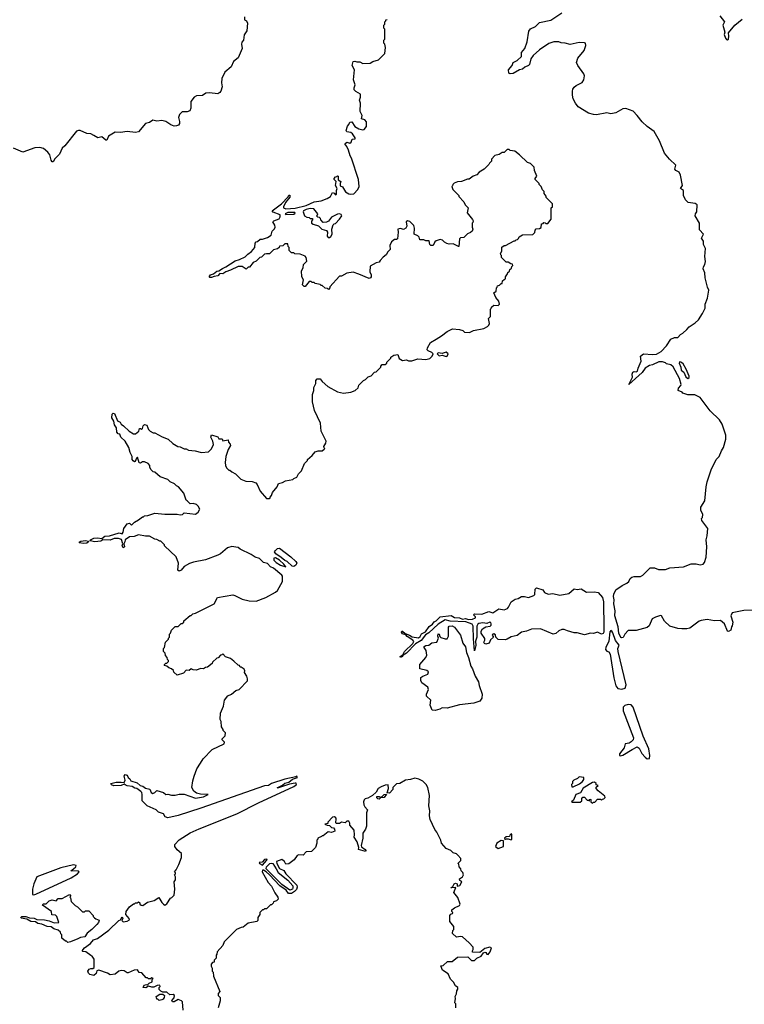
# Model space of a CAD drawing. Extents: x 2470790 to 2659118, y 702284 to 849036.
# Tile 15 of 154: x 2517866 to 2525000, y 762759 to 772458. Entities that reach past the tile are written whole.
import ezdxf

# ---------------------------------------------------------------- set-up
doc = ezdxf.new("R2010")
doc.units = 0

msp = doc.modelspace()

# ---------------------------------------------------------------- linework, layer by layer
at = {"layer": '0CON10XD'}
for points in [[(2520080, 772485), (2520080, 772455), (2520100, 772445), (2520107.5, 772425), (2520101.7, 772348.3), (2520075, 772310), (2520070, 772255), (2520052.5, 772235), (2520050, 772215), (2520057.5, 772175), (2520015, 772083.3)], [(2524223.3, 769076.7), (2524195, 769087.5), (2524157, 769087), (2524095, 769058.9), (2524065, 769052.2), (2524024.4, 769025), (2523995, 768984.2), (2523864, 768864), (2523900, 768935), (2523895.6, 768965), (2523902.7, 768985), (2523915, 768993.3), (2523935, 768987.8), (2523947.8, 768995), (2523954.5, 769025.5), (2523986, 769095), (2523977.5, 769145), (2524006.1, 769166.1), (2524095, 769160), (2524134, 769164), (2524181.2, 769188.8), (2524233.3, 769245), (2524275, 769310), (2524311.7, 769328.3), (2524345, 769327.5), (2524372.3, 769357.7), (2524395, 769370), (2524433.9, 769406.1), (2524456.1, 769433.9), (2524516.8, 769473.2), (2524547.7, 769502.3), (2524590, 769565), (2524613.3, 769615), (2524616, 769655), (2524636.2, 769715), (2524650, 769795), (2524638.3, 769821.7), (2524613.8, 769915), (2524611.2, 769965), (2524596.2, 770005), (2524596.7, 770025), (2524612, 770048), (2524617.1, 770075), (2524610, 770125), (2524616.7, 770205), (2524597.5, 770245), (2524597.5, 770275), (2524580, 770305), (2524596.7, 770345), (2524558.3, 770388.3), (2524560, 770455), (2524516.7, 770525), (2524520, 770545), (2524532.5, 770565), (2524537.5, 770635), (2524515, 770647.5), (2524448.3, 770658.3), (2524421.7, 770681.7), (2524402.5, 770725), (2524400, 770775), (2524372.5, 770795), (2524390, 770825), (2524372.5, 770925), (2524357.5, 770955), (2524325, 770973.8), (2524316.7, 770985), (2524326.7, 771025), (2524264, 771084), (2524215, 771142.5), (2524164.6, 771265), (2524113.1, 771355), (2524045, 771404.5), (2523995, 771450), (2523945.6, 771515), (2523907.3, 771557.3), (2523833, 771583), (2523805, 771578.1), (2523735, 771539.2), (2523685, 771532), (2523645, 771540.8), (2523545, 771521.4), (2523515, 771524.4), (2523465, 771535.5), (2523365, 771600.8), (2523336.4, 771635), (2523315, 771677.5), (2523306.9, 771713.1), (2523306.8, 771755), (2523312, 771775), (2523325, 771791.5), (2523345, 771809.5), (2523405, 771840), (2523420, 771865), (2523425.7, 771904.3), (2523418.9, 771925), (2523360, 772005), (2523347.5, 772035), (2523361.7, 772078.3), (2523424.3, 772155), (2523440, 772205), (2523436.2, 772225), (2523425, 772231.2), (2523375, 772233.8), (2523285, 772214), (2523235, 772226.7), (2523198.3, 772228.3), (2523175, 772240), (2523125, 772241.2), (2523075, 772224), (2522985, 772160), (2522921.4, 772105), (2522898.3, 772071.7), (2522886.2, 772015), (2522875, 772006.7), (2522839.2, 771990.8), (2522815, 771970), (2522785, 771962.5), (2522723, 771927), (2522695, 771924.2), (2522680.9, 771930.9), (2522677.3, 771962.7), (2522713.3, 772005), (2522724.1, 772035.9), (2522765, 772056), (2522806.1, 772093.9), (2522807.5, 772135), (2522840, 772175), (2522861.2, 772238.8), (2522880, 772345), (2522895, 772368), (2522945, 772392), (2522985, 772430.8), (2523095.5, 772454.5), (2523205, 772523.8)], [(2524760, 772495), (2524804, 772435), (2524788.8, 772405), (2524807.5, 772335), (2524802.3, 772312.3), (2524814.3, 772275), (2524825, 772262.5), (2524835, 772260.8), (2524843, 772267), (2524847.1, 772295), (2524843, 772327), (2524906.4, 772403.6), (2524978.3, 772461.7)], [(2521965, 769312.5), (2522020, 769345), (2522073, 769387), (2522128.3, 769411.7), (2522195, 769407.5), (2522230, 769395), (2522245, 769380), (2522295, 769377.5), (2522333.6, 769396.4), (2522435, 769417.5), (2522470, 769435), (2522485, 769450), (2522490, 769465), (2522480, 769515), (2522500, 769535), (2522500, 769605), (2522508.3, 769611.7), (2522510, 769625), (2522533, 769647), (2522575, 769643.3), (2522590, 769655), (2522582.5, 769685), (2522555, 769720), (2522533, 769767), (2522557.5, 769785), (2522560, 769815), (2522568.3, 769821.7), (2522570, 769835), (2522588.3, 769841.7), (2522605, 769860), (2522615, 769860), (2522620, 769885), (2522635, 769900), (2522650, 769905), (2522650, 769925), (2522670, 769955), (2522671.7, 769968.3), (2522688.3, 769981.7), (2522691.7, 769998.3), (2522708.3, 770011.7), (2522711.7, 770028.3), (2522720, 770035), (2522718.3, 770048.3), (2522701.7, 770051.7), (2522675, 770070), (2522655, 770070), (2522610, 770115), (2522610, 770135), (2522601.7, 770141.7), (2522600, 770155), (2522611.7, 770178.3), (2522613.9, 770216.1), (2522635, 770233.3), (2522650, 770235), (2522735, 770280), (2522745, 770280), (2522755, 770290), (2522768.3, 770291.7), (2522778.3, 770301.7), (2522781.7, 770318.3), (2522815, 770340), (2522918.3, 770341.7), (2522938.3, 770361.7), (2522940, 770385), (2522951.7, 770398.3), (2522985, 770400), (2522998.3, 770411.7), (2523001.7, 770448.3), (2523018.3, 770451.7), (2523025, 770460), (2523038.3, 770458.3), (2523045, 770450), (2523065, 770450), (2523097, 770493), (2523100, 770605), (2523110, 770615), (2523110, 770645), (2523050, 770705), (2523048.3, 770718.3), (2523030, 770745), (2523030, 770765), (2523011.7, 770781.7), (2523000, 770815), (2522980, 770835), (2522980, 770845), (2522940, 770885), (2522940, 770895), (2522957.5, 770915), (2522933, 770973), (2522930, 771005), (2522895, 771040), (2522865, 771050), (2522787.5, 771125), (2522741.7, 771161.7), (2522695, 771170), (2522685, 771180), (2522665, 771180), (2522635, 771150), (2522615, 771150), (2522585, 771130), (2522545, 771120), (2522510, 771085), (2522510, 771065), (2522490, 771045), (2522485, 771030), (2522440, 770985), (2522390, 770955), (2522365, 770930), (2522330, 770915), (2522291.7, 770888.3), (2522273, 770887), (2522215, 770862.5), (2522175, 770860), (2522143, 770847), (2522130, 770835), (2522128.3, 770821.7), (2522120, 770815), (2522130, 770785), (2522190, 770725), (2522190, 770715), (2522240, 770665), (2522250, 770635), (2522280, 770605), (2522270, 770555), (2522325, 770490), (2522330, 770475), (2522328.3, 770461.7), (2522320, 770455), (2522320, 770415), (2522327.5, 770395), (2522320, 770375), (2522305, 770360), (2522275, 770350), (2522237, 770313), (2522205, 770310), (2522195, 770300), (2522190, 770225), (2522185, 770222.5), (2522135, 770250), (2522095, 770246), (2522072.5, 770252.5), (2522046.7, 770266.7), (2522030, 770285), (2522005, 770292.5), (2521965, 770280), (2521951.7, 770268.3), (2521935, 770232.5), (2521913.9, 770233.9), (2521902.5, 770245), (2521898.3, 770278.3), (2521865, 770280), (2521845, 770290), (2521805, 770290), (2521800, 770315), (2521785, 770330), (2521750, 770345), (2521752.5, 770405), (2521745, 770430), (2521708.3, 770468.3), (2521682.5, 770477.5), (2521670, 770465), (2521677.5, 770425), (2521667.5, 770405), (2521645, 770392.5), (2521615, 770402.5), (2521590, 770395), (2521592.5, 770365), (2521585, 770300), (2521575, 770292.5), (2521555, 770292.5), (2521525, 770270), (2521510, 770235), (2521512.5, 770195), (2521489.3, 770170.7), (2521475, 770140), (2521445, 770117.5), (2521413.6, 770086.4), (2521405, 770070), (2521375, 770062.5), (2521315, 770030), (2521312.5, 769975), (2521326.7, 769945), (2521326.4, 769923.6), (2521320, 769915), (2521305, 769910), (2521205, 769952.5), (2521149.3, 769969.3), (2521085, 769960), (2521035, 769930), (2521015, 769930), (2520920, 769825), (2520920, 769815), (2520905, 769800), (2520895, 769810), (2520873, 769813), (2520845, 769840), (2520835, 769840), (2520825, 769850), (2520775, 769860), (2520765, 769870), (2520745, 769870), (2520735, 769880), (2520715, 769880), (2520675, 769830), (2520665, 769830), (2520650, 769845), (2520660, 769895), (2520642.5, 769925), (2520640, 769985), (2520657, 770013), (2520660, 770045), (2520691.7, 770078.3), (2520687.5, 770115), (2520677, 770127), (2520627, 770147), (2520575, 770150), (2520565, 770160), (2520541.7, 770161.7), (2520520, 770185), (2520520, 770215), (2520510, 770225), (2520505, 770250), (2520475, 770250), (2520455, 770230), (2520423, 770227), (2520420, 770215), (2520405, 770200), (2520365, 770190), (2520325, 770150), (2520295, 770152.5), (2520275, 770146.7), (2520245, 770120), (2520230, 770115), (2520195, 770080), (2520165, 770067.5), (2520128.3, 770021.7), (2520115, 770020), (2520095, 770000), (2520056.4, 770026.4), (2520015, 770025.6), (2519940.2, 769989.8), (2519895, 769975.7), (2519865.4, 769954.6), (2519835, 769958.8), (2519815, 769935.8), (2519781.2, 769928.8), (2519755, 769917.5), (2519737, 769917), (2519732.5, 769925), (2519745, 769943.8), (2519772.5, 769955), (2519805, 769980), (2519825, 769982.5), (2519861.7, 770008.3), (2519895, 770022.5), (2519987.5, 770082.5), (2520030, 770095), (2520085, 770122.5), (2520110.7, 770149.3), (2520146.4, 770173.6), (2520180, 770215), (2520182.5, 770255), (2520195, 770270), (2520208.3, 770271.7), (2520233, 770297), (2520255, 770297.5), (2520305, 770312.5), (2520340, 770335), (2520352.5, 770375), (2520373.6, 770396.4), (2520380, 770415), (2520377.5, 770435), (2520357.5, 770465), (2520367.5, 770475), (2520420, 770495), (2520430, 770515), (2520430, 770535), (2520361.4, 770561.4), (2520352.5, 770575), (2520442.5, 770645), (2520508.3, 770711.7), (2520515, 770730), (2520525, 770730), (2520525, 770710), (2520483.8, 770656.2), (2520463.3, 770615), (2520464, 770604), (2520485, 770596.2), (2520577.3, 770602.7), (2520685, 770626), (2520765, 770662), (2520835, 770671.9), (2520894.4, 770695.6), (2520926, 770715), (2520945, 770756.7), (2520960.5, 770750.5), (2520975, 770734), (2520985, 770740), (2520983.8, 770775), (2520990, 770795), (2520973.9, 770826.1), (2520980, 770865), (2520963.3, 770885), (2520962.5, 770895), (2520975, 770910), (2520988.3, 770911.7), (2520995, 770920), (2521000, 770915), (2521001.7, 770881.7), (2521026.7, 770865), (2521020, 770845), (2521021.7, 770821.7), (2521045, 770810), (2521073.6, 770763.6), (2521105, 770742.5), (2521125, 770737.5), (2521155, 770742.5), (2521193.6, 770786.4), (2521206.7, 770815), (2521201.2, 770885), (2521133.3, 771095), (2521118.3, 771118.3), (2521103.9, 771173.9), (2521088, 771208), (2521067.5, 771235), (2521085, 771252.5), (2521117, 771243), (2521128, 771252), (2521137.5, 771282.5), (2521167.5, 771285), (2521168.8, 771295), (2521143.3, 771335), (2521125, 771346.2), (2521085, 771353.3), (2521080, 771365), (2521092.3, 771407.7), (2521107.5, 771425), (2521115, 771446.7), (2521135, 771451.2), (2521164.2, 771404.2), (2521205, 771384), (2521243.6, 771373.6), (2521257.5, 771375), (2521280, 771405), (2521281.7, 771451.7), (2521265, 771472.5), (2521232.5, 771482.5), (2521237.5, 771515), (2521217.5, 771555), (2521222.5, 771635), (2521212.5, 771665), (2521222.5, 771695), (2521220, 771725), (2521175, 771750), (2521158.3, 771768.3), (2521157.5, 771785), (2521167.5, 771815), (2521152.5, 771865), (2521162.5, 771965), (2521140, 772005), (2521150, 772045), (2521165, 772050), (2521185, 772042.5), (2521215, 772042.5), (2521245, 772027.5), (2521315, 772030), (2521343, 772047), (2521397, 772063), (2521460, 772125), (2521467.5, 772185), (2521460, 772215), (2521450, 772225), (2521450, 772255), (2521460, 772265), (2521460, 772365), (2521450, 772375), (2521450, 772405), (2521460, 772415), (2521460, 772435), (2521470, 772445), (2521470, 772455), (2521485, 772460)], [(2520015, 772083.3), (2519970, 772045), (2519947.5, 771995), (2519885, 771940), (2519855, 771880), (2519851.2, 771835), (2519860, 771795), (2519846.7, 771755), (2519835, 771740.8), (2519815, 771728), (2519734.3, 771735.7), (2519697, 771733), (2519665, 771712.5), (2519605, 771706.2), (2519583.3, 771695), (2519549.5, 771650.5), (2519550, 771585), (2519539.5, 771560.5), (2519515, 771551.2), (2519465, 771550), (2519440, 771525), (2519428.8, 771495), (2519437.5, 771455), (2519437.5, 771435), (2519430, 771420), (2519409.3, 771410.7), (2519385, 771410), (2519355, 771421.2), (2519305, 771456), (2519265, 771463.8), (2519215, 771458.8), (2519175, 771466.7), (2519143.9, 771446.1), (2519105.6, 771434.4), (2519035, 771354), (2519004.2, 771345.8), (2518925, 771358), (2518856.7, 771346.7), (2518805, 771350), (2518740.7, 771309.3), (2518725, 771270), (2518715, 771271.2), (2518675, 771302.5), (2518635, 771293.3), (2518595.8, 771315.8), (2518565, 771332), (2518525, 771335.8), (2518462.5, 771365), (2518445, 771367.1), (2518425, 771360), (2518310, 771215), (2518285, 771192.5), (2518256.1, 771133.9), (2518211.7, 771088.3), (2518195, 771057.5), (2518185, 771057.5), (2518175, 771072.5), (2518163.3, 771125), (2518143, 771153), (2518098.3, 771188.3), (2518065, 771200), (2518015, 771196.7), (2517895, 771152.5), (2517805, 771191.2)], [(2520485, 770540), (2520565, 770542.5), (2520578.3, 770551.7), (2520575, 770560), (2520505, 770557.5), (2520480, 770545), (2520485, 770540)], [(2520915, 770312.5), (2520929.3, 770320.7), (2520942.5, 770345), (2520937.5, 770395), (2520951.7, 770438.3), (2520961.7, 770448.3), (2520975, 770450), (2521015, 770492.5), (2521036, 770525), (2521029.5, 770539.5), (2521015, 770546), (2520995, 770541.2), (2520935.9, 770514.1), (2520906.7, 770473.3), (2520887, 770463), (2520855, 770460), (2520830, 770485), (2520828.3, 770498.3), (2520818.3, 770508.3), (2520801.7, 770511.7), (2520791.7, 770521.7), (2520800, 770545), (2520760, 770595), (2520726.4, 770596.4), (2520685, 770588.8), (2520660, 770575), (2520657.5, 770565), (2520670, 770525), (2520693, 770513), (2520715, 770510), (2520725, 770500), (2520748.3, 770498.3), (2520750, 770485), (2520738.3, 770471.7), (2520740, 770455), (2520754.1, 770444.1), (2520808.8, 770428.8), (2520840, 770395), (2520885, 770380), (2520897.5, 770365), (2520892.5, 770325), (2520903, 770313), (2520915, 770312.5)], [(2518516.7, 763276.7), (2518488.3, 763278.3), (2518480, 763285), (2518504.2, 763315), (2518562.7, 763357.3), (2518592.9, 763395), (2518632.7, 763407.3), (2518741.8, 763488.2), (2518842.5, 763585), (2518858.3, 763591.7), (2518875, 763620), (2518880, 763605), (2518870, 763585), (2518883, 763573), (2518925, 763577.5), (2518945, 763590), (2518943.3, 763605), (2518910, 763645), (2518913.3, 763675), (2518945, 763720), (2518985, 763750), (2518995, 763750), (2519005, 763760), (2519025, 763760), (2519035, 763770), (2519048.3, 763758.3), (2519050, 763745), (2519060, 763735), (2519077, 763733), (2519123, 763767), (2519189.5, 763780.5), (2519235, 763812.5), (2519265, 763762.5), (2519282.5, 763745), (2519295, 763737.5), (2519315, 763747.5), (2519350, 763805), (2519365, 763810), (2519387, 763833), (2519392.5, 763895), (2519387.5, 763965), (2519400, 763985), (2519400, 764015), (2519390, 764035), (2519400, 764045), (2519400, 764055), (2519390, 764065), (2519407, 764083), (2519432.5, 764135), (2519457.5, 764205), (2519457.5, 764245), (2519415, 764280), (2519392.5, 764315), (2519394, 764335), (2519435, 764378.6), (2519542.9, 764447.1), (2519631, 764489), (2520003.8, 764635), (2520217.4, 764742.6), (2520565, 764903.3), (2520590, 764925), (2520587.5, 764937.5), (2520577, 764937), (2520523, 764927), (2520415, 764890), (2520401.7, 764891.7), (2520452.5, 764917.5), (2520475, 764936.7), (2520515, 764947.5), (2520551.7, 764978.3), (2520600, 764995), (2520595, 765007.5), (2520585, 765000), (2520475, 764975.8), (2520343.3, 764935), (2520315, 764913.3), (2520275, 764912.9), (2519649.6, 764690.4), (2519425, 764617.9), (2519325, 764595.7), (2519296.7, 764605), (2519280, 764635), (2519233.3, 764653.3), (2519210, 764675), (2519120, 764715), (2519070, 764765), (2519070, 764825), (2519066.7, 764845), (2519057.5, 764855), (2519017.5, 764885), (2518998.1, 764888.1), (2518972.5, 764905), (2518925, 764911.9), (2518905, 764920.8), (2518895, 764927.5), (2518865.5, 764914.5), (2518792, 764912), (2518770.2, 764920.2), (2518763.8, 764935), (2518815, 764947.1), (2518865, 764948.6), (2518895, 764942.5), (2518904.1, 764965.9), (2518895.6, 765005), (2518905, 765024), (2518924, 765015), (2518932, 764995), (2518950.5, 764980.5), (2518959.5, 764959.5), (2519021.7, 764941.7), (2519051.2, 764915), (2519077.4, 764907.4), (2519105, 764886.7), (2519147, 764877), (2519161.2, 764845), (2519175, 764836.2), (2519195.8, 764844.2), (2519215, 764866.7), (2519280, 764845), (2519305, 764827.5), (2519325, 764830), (2519359.3, 764819.3), (2519395, 764818), (2519435, 764828.8), (2519485, 764830), (2519595, 764790.8), (2519675, 764801.4), (2519720, 764825), (2519645, 764830), (2519605, 764840.3), (2519579.5, 764859.5), (2519561.8, 764895), (2519568.8, 764961.2), (2519582.8, 765007.2), (2519611.2, 765078.8), (2519645.3, 765134.7), (2519673.5, 765176.5), (2519760.3, 765269.7), (2519880, 765325), (2519881.7, 765341.7), (2519860, 765365), (2519860, 765375), (2519887, 765403), (2519891.7, 765431.7), (2519870, 765455), (2519870, 765465), (2519852.5, 765492.5), (2519850, 765545), (2519840, 765565), (2519843.6, 765626.4), (2519872.5, 765695), (2519882.5, 765755), (2519915, 765797.5), (2519950, 765815), (2519995, 765850), (2520025, 765860), (2520110, 765945), (2520110, 765965), (2520101.7, 765991.7), (2520078.3, 766028.3), (2520082.5, 766045), (2520075, 766060), (2520045, 766080), (2520035, 766080), (2520030, 766095), (2520015, 766100), (2519975, 766140), (2519940, 766165), (2519893, 766183), (2519865, 766210), (2519855, 766200), (2519841.7, 766198.3), (2519818.3, 766171.7), (2519805, 766170), (2519765, 766130), (2519760, 766115), (2519715, 766080), (2519695, 766077.5), (2519675, 766063.8), (2519645, 766066.7), (2519605, 766050), (2519573, 766053), (2519555, 766062.5), (2519535, 766047.5), (2519505, 766050), (2519478.3, 766021.7), (2519415, 766000), (2519381.7, 766031.7), (2519378.3, 766048.3), (2519360, 766065), (2519333, 766073), (2519315, 766090), (2519290, 766095), (2519290, 766105), (2519305, 766120), (2519315, 766120), (2519330, 766135), (2519330, 766145), (2519320, 766155), (2519317, 766177), (2519300, 766195), (2519298.3, 766218.3), (2519280, 766235), (2519280, 766265), (2519290, 766275), (2519300, 766325), (2519330, 766355), (2519330, 766365), (2519340, 766375), (2519340, 766405), (2519350, 766415), (2519360, 766445), (2519375, 766460), (2519395, 766480), (2519425, 766480), (2519455, 766510), (2519465, 766510), (2519480, 766525), (2519480, 766535), (2519545, 766590), (2519555, 766590), (2519570, 766605), (2519597, 766613), (2519780, 766705), (2519813, 766767), (2519965, 766792.5), (2519985, 766787.5), (2520055, 766748.8), (2520125, 766733.8), (2520195, 766730), (2520290, 766765), (2520385, 766817.5), (2520402.5, 766835), (2520452.5, 766925), (2520452.5, 766975), (2520446.7, 766985), (2520365, 767056.7), (2520335, 767067.5), (2520305, 767100), (2520265, 767112.5), (2520225, 767150), (2520185, 767162.5), (2520145, 767190), (2520035, 767242.5), (2520015, 767257.5), (2519995, 767262.5), (2519955, 767267.5), (2519910, 767255), (2519843, 767197), (2519815, 767182.5), (2519695, 767137.5), (2519576.7, 767113.3), (2519538.3, 767101.7), (2519485, 767072.5), (2519455.7, 767034.3), (2519434.4, 767024.4), (2519422, 767035), (2519430, 767105), (2519406.4, 767166.4), (2519290, 767275), (2519290, 767285), (2519255, 767320), (2519245, 767320), (2519217, 767337), (2519195, 767340), (2519145, 767370), (2519105, 767370), (2519035, 767382.5), (2518993.6, 767366.4), (2518946.7, 767365), (2518902.5, 767335), (2518901.2, 767315), (2518890, 767295), (2518895.8, 767265), (2518885, 767256.7), (2518873.3, 767275), (2518880, 767295), (2518868.3, 767338.3), (2518837.6, 767347.6), (2518795, 767346), (2518755, 767330.6), (2518685, 767333.3), (2518665, 767322.5), (2518605, 767313.6), (2518560, 767325), (2518562.5, 767335), (2518595, 767350), (2518632.9, 767352.9), (2518673.6, 767346.4), (2518705, 767371.4), (2518750, 767375), (2518845, 767403.3), (2518875, 767393.8), (2518885, 767410), (2518890, 767445), (2518925, 767493.3), (2518947, 767497), (2518965, 767480), (2518995, 767510), (2519035, 767530), (2519075, 767560), (2519085, 767560), (2519095, 767570), (2519127, 767573), (2519195, 767596.7), (2519295, 767587.5), (2519415, 767587.5), (2519445, 767580), (2519470, 767585), (2519485, 767600), (2519595, 767587.5), (2519623, 767607), (2519637.5, 767635), (2519622.5, 767665), (2519605, 767682.5), (2519575, 767692.5), (2519545, 767690), (2519515, 767720), (2519503.6, 767723.6), (2519480, 767795), (2519430, 767855), (2519410, 767865), (2519390, 767885), (2519347, 767907), (2519325, 767927.5), (2519250, 767955), (2519195, 768000), (2519180, 768005), (2519160, 768025), (2519148.3, 768048.3), (2519147.5, 768065), (2519130, 768085), (2519095, 768102.5), (2519075, 768102.5), (2519055, 768090), (2519041.7, 768091.7), (2519025, 768147.5), (2519015, 768140), (2519003, 768107), (2518995, 768102.5), (2518981.2, 768111.2), (2518974, 768125), (2518973.3, 768155), (2518953, 768193), (2518940, 768245), (2518902.5, 768305), (2518862.5, 768345), (2518850, 768375), (2518835, 768380), (2518822.5, 768395), (2518817, 768437), (2518798.3, 768468.3), (2518791.7, 768501.7), (2518773.3, 768535), (2518776.4, 768573.6), (2518785, 768582.5), (2518799.3, 768579.3), (2518827, 768507), (2518855, 768492.5), (2518863.6, 768473.6), (2518888, 768458), (2518942.5, 768405), (2518985, 768380), (2519005, 768380), (2519040, 768405), (2519045, 768430), (2519055, 768430), (2519065, 768420), (2519075, 768430), (2519081.7, 768458.3), (2519095, 768470), (2519117.5, 768465), (2519128.3, 768438.3), (2519135, 768420), (2519150, 768405), (2519178.3, 768388.3), (2519197, 768387), (2519268.3, 768348.3), (2519327, 768327), (2519373.6, 768283.6), (2519423, 768253), (2519445, 768250), (2519485, 768230), (2519505, 768230), (2519528.3, 768218.3), (2519591.7, 768211.7), (2519657, 768193), (2519725, 768202.5), (2519755, 768230), (2519772.5, 768275), (2519766.7, 768305), (2519747.5, 768345), (2519755, 768370), (2519815, 768350), (2519825, 768330), (2519858.3, 768328.3), (2519865, 768310), (2519918.3, 768318.3), (2519920, 768295), (2519938.3, 768278.3), (2519940, 768265), (2519917.5, 768225), (2519896.7, 768155), (2519890, 768095), (2519892.5, 768065), (2519903, 768043), (2519925, 768020), (2519935, 768020), (2519953, 768003), (2519990, 767985), (2520043, 767933), (2520093, 767913), (2520155, 767910), (2520190, 767895), (2520205, 767880), (2520232.5, 767815), (2520295, 767740), (2520325, 767740), (2520330, 767745), (2520330, 767755), (2520345, 767770), (2520355, 767800), (2520400, 767855), (2520415, 767890), (2520451.7, 767898.3), (2520483, 767917), (2520555, 767930), (2520565, 767940), (2520595, 767950), (2520610, 767985), (2520640, 768015), (2520670, 768085), (2520700, 768115), (2520700, 768125), (2520746.4, 768163.6), (2520775, 768200), (2520805, 768210), (2520845, 768210), (2520861.7, 768228.3), (2520870, 768235), (2520861.7, 768241.7), (2520860, 768255), (2520880, 768285), (2520882.5, 768305), (2520833.6, 768403.6), (2520826.7, 768485), (2520768.3, 768608.3), (2520750, 768695), (2520750, 768765), (2520760, 768805), (2520760, 768835), (2520780, 768875), (2520780, 768905), (2520795, 768920), (2520825, 768920), (2520843.6, 768893.6), (2520900, 768845), (2520995, 768792.5), (2521055, 768777.5), (2521125, 768787.5), (2521170, 768805), (2521197, 768833), (2521203.6, 768856.4), (2521250, 768905), (2521270, 768915), (2521295, 768940), (2521325, 768950), (2521360, 768985), (2521375, 768990), (2521420, 769035), (2521420, 769045), (2521435, 769060), (2521465, 769060), (2521480, 769075), (2521480, 769085), (2521520, 769125), (2521520, 769135), (2521548.3, 769151.7), (2521590, 769160), (2521600.7, 769120.7), (2521635, 769101.5), (2521675, 769106.2), (2521695, 769098.8), (2521725, 769098), (2521785, 769115.8), (2521865, 769110.6), (2521905, 769120.8), (2521928, 769142), (2521937.1, 769165), (2521925, 769181.1), (2521886.7, 769195), (2521877.5, 769205), (2521880, 769225), (2521910.7, 769279.3), (2521965, 769312.5)], [(2522065, 769139.5), (2522075, 769142.2), (2522082.9, 769165), (2522065, 769181.8), (2522025, 769169.2), (2521985, 769177.3), (2521974.3, 769165), (2521995, 769146.9), (2522025, 769152.5), (2522065, 769139.5)], [(2524445, 768924.3), (2524456.2, 768933.8), (2524458.2, 768945), (2524426.5, 769016.5), (2524397.4, 769067.4), (2524375, 769086), (2524363.4, 769086.6), (2524360, 769075), (2524376.2, 769035), (2524378, 769005), (2524404.2, 768985), (2524425, 768939.2), (2524445, 768924.3)], [(2525078, 766642), (2524995, 766636.7), (2524880, 766615), (2524867.5, 766585), (2524886.7, 766525), (2524881.7, 766488.3), (2524873, 766477), (2524867, 766443), (2524845, 766430), (2524833.9, 766433.9), (2524805.8, 766505.8), (2524765, 766539.2), (2524705, 766537.5), (2524635, 766548.6), (2524575, 766538.9), (2524555, 766532.5), (2524465, 766465.6), (2524435, 766458.5), (2524385, 766457.5), (2524345, 766461.8), (2524265.6, 766485.6), (2524214, 766534), (2524186.2, 766585), (2524175, 766588.8), (2524126.4, 766573.6), (2524092.5, 766555), (2524062.7, 766487.3), (2524045, 766470), (2523935, 766440), (2523855, 766440), (2523822.5, 766405), (2523806.7, 766373.3), (2523795, 766368.6), (2523785, 766372.5), (2523765, 766416.2), (2523758.5, 766478.5), (2523726.5, 766585), (2523727.8, 766635), (2523715, 766703.3), (2523719.2, 766745), (2523712.2, 766777.8), (2523715, 766798.8), (2523735, 766842.5), (2523796.4, 766883.6), (2523845, 766907.5), (2523862.5, 766925), (2523877, 766953), (2523893.9, 766966.1), (2523915, 766973.3), (2523976.4, 766973.6), (2524000, 766985), (2524073, 767057), (2524115, 767057.5), (2524155, 767042.5), (2524225, 767042.5), (2524267, 767057), (2524401.7, 767068.3), (2524477, 767097), (2524525, 767096.7), (2524565, 767088.8), (2524595, 767093.3), (2524609.5, 767110.5), (2524624, 767165), (2524630, 767265), (2524624.4, 767335), (2524632.9, 767372.9), (2524640, 767445), (2524582.5, 767525), (2524580, 767545), (2524587, 767553), (2524592.5, 767585), (2524573.3, 767625), (2524572.5, 767655), (2524611.7, 767718.3), (2524623.3, 767855), (2524633.3, 767905), (2524672.5, 768025), (2524723.3, 768125), (2524752.5, 768155), (2524775, 768210), (2524796.7, 768245), (2524818.8, 768325), (2524818.8, 768365), (2524781.2, 768475), (2524755.8, 768515.8), (2524664.2, 768604.2), (2524565, 768737.5), (2524511.7, 768761.7), (2524445, 768762.5), (2524395, 768780), (2524388.3, 768788.3), (2524350, 768805), (2524353, 768827), (2524376.1, 768853.9), (2524378.8, 768865), (2524362, 768922), (2524298.6, 769038.6), (2524275, 769059.4), (2524235, 769068), (2524223.3, 769076.7)], [(2518495, 767297.1), (2518452.5, 767305), (2518456.7, 767315), (2518468.9, 767321.1), (2518515, 767327.8), (2518541.7, 767321.7), (2518543.3, 767315), (2518525, 767300.5), (2518495, 767297.1)], [(2520565, 767070.3), (2520547.9, 767075), (2520499.8, 767119.8), (2520475, 767130.8), (2520441.5, 767161.5), (2520386.7, 767195), (2520375.4, 767215), (2520381, 767225), (2520405, 767248.6), (2520425, 767251.6), (2520535, 767166), (2520585, 767120.6), (2520593.4, 767105), (2520585.5, 767085), (2520565, 767070.3)], [(2520485, 767070), (2520467.3, 767095), (2520422.9, 767135), (2520385, 767155.7), (2520366.2, 767155), (2520368, 767135), (2520391.2, 767111.2), (2520434.6, 767084.6), (2520485, 767070)], [(2521615, 766176.7), (2521611.9, 766185), (2521639.5, 766200.5), (2521655.6, 766235), (2521736.3, 766313.7), (2521745.5, 766334.5), (2521735, 766347.5), (2521681.4, 766381.4), (2521668.8, 766398.8), (2521635, 766408.8), (2521624.6, 766424.6), (2521626.4, 766433.6), (2521635, 766435.7), (2521660.8, 766410.8), (2521705, 766396.9), (2521729.5, 766379.5), (2521790.8, 766369.2), (2521807.9, 766382.1), (2521821, 766409), (2521860.8, 766429.2), (2521898.2, 766481.8), (2521930.6, 766505), (2521945, 766526.2), (2521965, 766537.5), (2522004.5, 766575.5), (2522115, 766587.6), (2522145, 766570.7), (2522195, 766565.5), (2522225, 766554.2), (2522255, 766560.6), (2522285, 766550.4), (2522325, 766552.3), (2522353.3, 766565), (2522353.3, 766575), (2522333.3, 766595), (2522343.5, 766606.5), (2522415, 766601.2), (2522485, 766627.5), (2522525, 766614), (2522582.5, 766655), (2522635, 766644.2), (2522668.3, 766658.3), (2522679.5, 766670.5), (2522704, 766725), (2522745, 766750), (2522773.3, 766756.7), (2522805, 766776.2), (2522835, 766776.2), (2522875, 766766), (2522927.5, 766785), (2522936.7, 766795), (2522941.3, 766848.7), (2522955, 766861.2), (2523015, 766842.5), (2523032.5, 766815), (2523069.5, 766799.5), (2523115, 766806.2), (2523185, 766788), (2523272.7, 766807.3), (2523325, 766853.3), (2523355, 766844), (2523395, 766853.3), (2523445, 766817.5), (2523525, 766822.5), (2523560, 766815), (2523605, 766766.7), (2523614.2, 766724.2), (2523616.3, 766463.7), (2523615.4, 766424.6), (2523609.3, 766410.7), (2523595, 766404.5), (2523555, 766424), (2523515, 766411.4), (2523485, 766414.3), (2523425, 766399.2), (2523355, 766418), (2523325, 766418.6), (2523258.9, 766438.9), (2523225, 766451.5), (2523205, 766450.5), (2523175, 766437.1), (2523145, 766411.5), (2523116.6, 766406.6), (2522995, 766456.5), (2522905, 766455.6), (2522855, 766434.4), (2522805, 766424.6), (2522765, 766393.1), (2522705, 766380), (2522666, 766355), (2522645, 766350), (2522575, 766353.8), (2522552.5, 766375), (2522548.8, 766398.8), (2522532.3, 766407.7), (2522522.5, 766405), (2522516.7, 766395), (2522530, 766375), (2522501.4, 766348.6), (2522488.6, 766315), (2522455, 766307.5), (2522442.1, 766312.1), (2522433.8, 766325), (2522444, 766345), (2522444.1, 766364.1), (2522410, 766415), (2522408.6, 766435), (2522423.8, 766456.2), (2522455, 766477.1), (2522497.5, 766482.5), (2522506.6, 766493.4), (2522508.2, 766508.2), (2522505, 766518.6), (2522495, 766521.8), (2522465, 766510), (2522425, 766516.9), (2522385, 766510), (2522375, 766503.1), (2522367.3, 766485), (2522367.9, 766375), (2522352, 766335), (2522358, 766295), (2522345, 766240), (2522335, 766360), (2522328.9, 766485), (2522319.4, 766505), (2522258.1, 766528.1), (2522105, 766534.5), (2522054.2, 766545.8), (2521987.1, 766505), (2521895, 766417.5), (2521861.7, 766398.3), (2521818.3, 766341.7), (2521761.1, 766308.9), (2521675, 766218.5), (2521640.7, 766199.3), (2521635, 766184.7), (2521615, 766176.7)], [(2521955, 765654.5), (2521926.7, 765656.7), (2521907.5, 765705), (2521912.5, 765755), (2521872.5, 765795), (2521870, 765815), (2521889.3, 765859.3), (2521883.6, 765883.6), (2521825, 765926.7), (2521815, 765950), (2521815, 765977.5), (2521835, 765992.5), (2521885, 766012.5), (2521890, 766035), (2521875, 766047.5), (2521805, 766063.3), (2521804.2, 766105), (2521863.6, 766176.4), (2521873, 766197), (2521866.7, 766245), (2521846.7, 766275), (2521847.5, 766285), (2521865, 766293.3), (2521895, 766296.2), (2521925, 766320), (2521973, 766327), (2521990, 766365), (2521983.3, 766385), (2521985, 766410), (2521996.1, 766406.1), (2522001.7, 766381.7), (2522013, 766373), (2522055, 766360), (2522075, 766360), (2522086.1, 766383.9), (2522086.7, 766475), (2522092.5, 766485), (2522124.1, 766485.9), (2522146.7, 766475), (2522204.2, 766395), (2522227.5, 766315), (2522255, 766280), (2522263.8, 766225), (2522285, 766176.2), (2522308.5, 766088.5), (2522324.3, 766065), (2522350.7, 765990.7), (2522383.1, 765935), (2522389.6, 765899.6), (2522420, 765815), (2522415, 765773.3), (2522395, 765744.5), (2522335.8, 765725.8), (2522195, 765709.2), (2522075, 765675.7), (2522025, 765679.2), (2522003.3, 765665), (2521955, 765654.5)], [(2523795, 765864.9), (2523825.6, 765874.4), (2523838.1, 765905), (2523757.2, 766235), (2523756.4, 766265), (2523766.9, 766296.9), (2523732.4, 766342.4), (2523705, 766418), (2523695, 766435.8), (2523685, 766440), (2523675, 766426.7), (2523666.7, 766335), (2523635.2, 766275), (2523634.3, 766254.3), (2523645, 766238.8), (2523665, 766232.8), (2523678.7, 766208.7), (2523714, 765975), (2523733.8, 765895), (2523755, 765869.9), (2523795, 765864.9)], [(2524045, 765178.6), (2524065, 765180), (2524071.2, 765211.2), (2524060.4, 765275), (2524005, 765401.1), (2523906.7, 765686.7), (2523885, 765710.3), (2523855, 765711.2), (2523825, 765704.1), (2523806.8, 765685), (2523808.9, 765648.9), (2523910.2, 765385), (2523904.3, 765365), (2523885, 765343.9), (2523865, 765331.9), (2523827.1, 765325), (2523818.1, 765285), (2523772.5, 765225), (2523771.4, 765211.4), (2523776.2, 765206.2), (2523805, 765213.6), (2523895, 765270.8), (2523945, 765293.9), (2523965, 765283.6), (2523990.6, 765230.6), (2524023.8, 765193.8), (2524045, 765178.6)], [(2522160, 762725), (2522160, 762765), (2522150, 762775), (2522156.7, 762815), (2522153.8, 762835), (2522166.4, 762863.6), (2522168.3, 762891.7), (2522178.3, 762908.3), (2522180, 762925), (2522155, 762940), (2522136.1, 762976.1), (2522107, 763007), (2522085, 763060), (2522030, 763095), (2522011.7, 763138.3), (2522035, 763140), (2522078.3, 763181.7), (2522125, 763180), (2522175, 763222.5), (2522276.4, 763226.4), (2522315, 763190), (2522345, 763190), (2522367, 763213), (2522410, 763235), (2522433.3, 763266.7), (2522445, 763272.5), (2522455, 763270), (2522465, 763252.5), (2522479.3, 763250.7), (2522496.7, 763275), (2522510, 763315), (2522495, 763322.5), (2522445, 763307.5), (2522395, 763270), (2522325, 763272.5), (2522322.5, 763285), (2522331.7, 763298.3), (2522331.7, 763321.7), (2522292.5, 763365), (2522225, 763422.5), (2522205, 763427.5), (2522165, 763420), (2522128.3, 763458.3), (2522130, 763485), (2522140, 763495), (2522140, 763525), (2522100, 763575), (2522100, 763635), (2522111.7, 763648.3), (2522127, 763653), (2522130, 763665), (2522120, 763675), (2522121.7, 763688.3), (2522145, 763710), (2522195, 763732.5), (2522202.5, 763745), (2522180.7, 763810.7), (2522140.7, 763860.7), (2522158.3, 763908.3), (2522110, 763905), (2522130, 763920), (2522143.9, 763946.1), (2522155, 763952.5), (2522172.5, 763945), (2522171.7, 763921.7), (2522200.7, 763929.3), (2522217.5, 763965), (2522198.8, 763978.8), (2522196.7, 763995), (2522226.4, 764013.6), (2522236.7, 764035), (2522228.3, 764058.3), (2522212.5, 764075), (2522210, 764095), (2522192.5, 764115), (2522188.3, 764138.3), (2522180, 764145), (2522201.7, 764168.3), (2522210, 764175), (2522210, 764195), (2522178.3, 764228.3), (2522165, 764240), (2522135, 764250), (2522110, 764275), (2522065, 764292.5), (2522017.5, 764345), (2522012.5, 764375), (2521972.5, 764455), (2521951.7, 764481.7), (2521908.3, 764578.3), (2521900, 764615), (2521902.5, 764665), (2521893.3, 764715), (2521900, 764815), (2521882.5, 764895), (2521867.5, 764925), (2521835, 764957.5), (2521796.4, 764976.4), (2521757, 764987), (2521715, 764972.5), (2521665, 764967.5), (2521607, 764933), (2521575, 764930), (2521540, 764895), (2521540, 764875), (2521505, 764840), (2521482.5, 764842.5), (2521497.5, 764885), (2521495, 764920), (2521465, 764916.7), (2521425, 764902), (2521396.1, 764883.9), (2521375, 764850), (2521340, 764815), (2521291.7, 764788.3), (2521266.4, 764783.6), (2521256.4, 764773.6), (2521250, 764755), (2521252.5, 764725), (2521262.5, 764705), (2521290, 764675), (2521280, 764645), (2521280, 764515), (2521270, 764485), (2521242.5, 764445), (2521242.5, 764395), (2521226, 764325), (2521230.8, 764310.8), (2521266.2, 764285), (2521273.3, 764275), (2521270, 764265), (2521202.9, 764282.9), (2521204.2, 764305), (2521189.6, 764359.6), (2521157.5, 764405), (2521160.9, 764429.1), (2521160, 764475), (2521117.5, 764525), (2521116.2, 764545), (2521105, 764563.3), (2521087.5, 764562.5), (2521071.7, 764548.3), (2521035, 764552.5), (2521015, 764540), (2520985, 764540), (2520978.3, 764548.3), (2520982.5, 764585), (2520976.7, 764595), (2520965, 764606.2), (2520945, 764603.3), (2520900, 764555), (2520898.3, 764541.7), (2520870, 764535), (2520893, 764523), (2520915, 764520), (2520935, 764500), (2520955, 764497.5), (2520966.7, 764485), (2520967.5, 764465), (2520935, 764452.5), (2520903, 764457), (2520855, 764420), (2520845, 764420), (2520838.3, 764411.7), (2520800, 764395), (2520800, 764385), (2520790, 764375), (2520790, 764345), (2520777.5, 764305), (2520740, 764265), (2520685, 764260), (2520655, 764230), (2520615, 764232.5), (2520596.4, 764223.6), (2520568.3, 764181.7), (2520515, 764142.5), (2520485, 764140), (2520471.2, 764165), (2520445, 764186.7), (2520395, 764167.1), (2520397, 764145), (2520425, 764098.5), (2520465.8, 764075.8), (2520485.2, 764045), (2520592.6, 763932.6), (2520597.1, 763912.9), (2520589.5, 763890.5), (2520570.6, 763869.4), (2520540.3, 763849.7), (2520511.7, 763851.7), (2520490.1, 763885), (2520427.6, 763927.6), (2520324.3, 764034.3), (2520291.2, 764065), (2520265, 764079.8), (2520255, 764081.9), (2520252, 764065), (2520310.5, 763960.5), (2520345, 763921.9), (2520376.5, 763856.5), (2520407.5, 763815), (2520410, 763795), (2520395, 763780), (2520365, 763770), (2520360, 763755), (2520345, 763740), (2520335, 763740), (2520295, 763700), (2520275, 763700), (2520265, 763690), (2520255, 763690), (2520230, 763665), (2520230, 763645), (2520210, 763615), (2520210, 763585), (2520200, 763575), (2520115, 763560), (2520065, 763520), (2520045, 763517.5), (2520000, 763495), (2519880, 763375), (2519865, 763340), (2519810, 763275), (2519807, 763253), (2519800, 763245), (2519800, 763215), (2519780, 763195), (2519780, 763175), (2519765, 763170), (2519750, 763155), (2519750, 763135), (2519760, 763115), (2519760, 763085), (2519770, 763075), (2519772.5, 763035), (2519837.5, 762885), (2519820, 762865), (2519820, 762845), (2519840, 762825), (2519840, 762795), (2519820, 762725)], [(2523301.7, 764901.7), (2523315, 764902.5), (2523378.3, 764931.7), (2523407.5, 764955), (2523420, 764975), (2523420, 764995), (2523375, 765000), (2523357, 764983), (2523321.7, 764968.3), (2523310, 764955), (2523310, 764935), (2523300, 764925), (2523301.7, 764901.7)], [(2523505, 764740), (2523515, 764750), (2523528.3, 764751.7), (2523555, 764780), (2523585, 764780), (2523595, 764770), (2523605, 764780), (2523618.3, 764781.7), (2523630, 764795), (2523628.3, 764808.3), (2523560.7, 764860.7), (2523540, 764885), (2523541.7, 764898.3), (2523560, 764915), (2523541.7, 764921.7), (2523540, 764935), (2523525, 764947.5), (2523505, 764942.5), (2523415, 764887.5), (2523386.7, 764843.3), (2523342.5, 764825), (2523318.3, 764771.7), (2523300, 764755), (2523305, 764750), (2523385, 764750), (2523400, 764765), (2523400, 764785), (2523411.7, 764798.3), (2523425, 764800), (2523451.7, 764771.7), (2523465, 764770), (2523475, 764760), (2523480, 764780), (2523488.3, 764778.3), (2523490, 764755), (2523505, 764740)], [(2521405, 764780), (2521391.7, 764781.7), (2521383, 764793), (2521383.3, 764806.7), (2521405, 764806.7), (2521415, 764800), (2521435, 764807.5), (2521455, 764826.7), (2521478.3, 764828.3), (2521455, 764797.5), (2521418.3, 764791.7), (2521405, 764780)], [(2522705, 764380), (2522710, 764385), (2522710, 764435), (2522705, 764440), (2522690, 764425), (2522688.3, 764411.7), (2522655, 764410), (2522640, 764395), (2522642.5, 764382.5), (2522655, 764390), (2522675, 764390), (2522705, 764380)], [(2522575, 764292.5), (2522627.5, 764315), (2522628.3, 764368.3), (2522605, 764372.5), (2522562.5, 764345), (2522550, 764315), (2522575, 764292.5)], [(2518005, 763837.5), (2518025, 763844.2), (2518371.2, 764005), (2518435, 764043.8), (2518450, 764065), (2518441.7, 764071.7), (2518370, 764075), (2518395, 764092.5), (2518417.5, 764115), (2518420, 764125), (2518395, 764133.3), (2518270, 764105), (2518035.4, 764015), (2518004, 763945), (2517991.4, 763895), (2517991.5, 763841.5), (2518005, 763837.5)], [(2520255, 764131.2), (2520297.1, 764175), (2520303.3, 764185), (2520298.8, 764188.8), (2520275, 764184.2), (2520251.9, 764158.1), (2520224.6, 764155.4), (2520226.2, 764145), (2520255, 764131.2)], [(2520525, 763883.9), (2520445, 763939.5), (2520292, 764095), (2520295, 764114.4), (2520327.1, 764145), (2520345, 764150.2), (2520356.9, 764145), (2520392.1, 764095), (2520409, 764059), (2520505, 763982.3), (2520555.3, 763925), (2520556.4, 763906.4), (2520550, 763895), (2520525, 763883.9)], [(2518338.3, 763368.3), (2518325, 763380), (2518315, 763380), (2518281.7, 763411.7), (2518280, 763445), (2518270, 763455), (2518268.3, 763468.3), (2518245, 763490), (2518203, 763503), (2518175, 763522.5), (2518135.6, 763525.6), (2518085, 763549.2), (2518044.5, 763554.5), (2518020.8, 763570.8), (2517974.6, 763574.6), (2517936.7, 763596.7), (2517879.3, 763609.3), (2517876.7, 763615), (2517886.1, 763623.9), (2517925, 763624.3), (2517961.9, 763611.9), (2518006.7, 763606.7), (2518034.1, 763594.1), (2518110.7, 763590.7), (2518155, 763581.2), (2518205, 763561.2), (2518250, 763565), (2518230, 763625), (2518218.3, 763638.3), (2518181.7, 763641.7), (2518180, 763675), (2518090, 763735), (2518095, 763750), (2518125, 763750), (2518155, 763777.5), (2518185, 763787.5), (2518225, 763780), (2518245, 763800), (2518285, 763800), (2518355, 763840), (2518370, 763825), (2518360, 763815), (2518367, 763807), (2518373, 763773), (2518411.7, 763731.7), (2518435, 763720), (2518485, 763670), (2518505, 763670), (2518515, 763680), (2518545, 763680), (2518590, 763635), (2518590, 763625), (2518601.7, 763611.7), (2518615, 763600), (2518648.3, 763588.3), (2518642.5, 763565), (2518626, 763545), (2518575.7, 763495), (2518529.8, 763460.2), (2518507.9, 763425), (2518463, 763417), (2518436.7, 763403.3), (2518365, 763373.8), (2518338.3, 763368.3)], [(2519475, 762700), (2519470, 762785), (2519460, 762795), (2519425, 762807.5), (2519385, 762782.5), (2519370, 762785), (2519363, 762797), (2519386.7, 762823.3), (2519390, 762845), (2519375, 762857.5), (2519342.5, 762852.5), (2519315, 762880), (2519275, 762880), (2519255, 762890), (2519240, 762905), (2519240, 762925), (2519250, 762935), (2519246.4, 762946.4), (2519220, 762945), (2519185, 762928.8), (2519165, 762928), (2519132.5, 762937.5), (2519107.9, 762922.1), (2519080, 762925), (2519092.5, 762947.5), (2519115, 762953.3), (2519125, 762950), (2519141.2, 762968.8), (2519169.3, 762980.7), (2519170, 763005), (2519180, 763015), (2519165, 763020), (2519155, 763010), (2519135, 763010), (2519125, 763020), (2519111.7, 763021.7), (2519068.3, 763068.3), (2519041.7, 763071.7), (2519025, 763100), (2518993, 763097), (2518935, 763070), (2518925, 763070), (2518895, 763087.5), (2518865, 763092.5), (2518842.5, 763085), (2518805, 763056.7), (2518755, 763050), (2518730, 763065), (2518643.3, 763096.7), (2518625, 763090), (2518617, 763063), (2518597, 763043), (2518555, 763052.5), (2518542.5, 763065), (2518537.5, 763085), (2518550, 763105), (2518565, 763112.5), (2518587, 763113), (2518598.3, 763121.7), (2518600, 763205), (2518580, 763235), (2518565, 763240), (2518516.7, 763276.7)], [(2519238.3, 762798.3), (2519225, 762810), (2519215, 762810), (2519210, 762835), (2519245, 762860), (2519275, 762860), (2519290, 762845), (2519287.5, 762825), (2519279.3, 762810.7), (2519265, 762802.5), (2519238.3, 762798.3)]]:
    msp.add_lwpolyline(points, dxfattribs=at)

doc.saveas('drawing.dxf')
